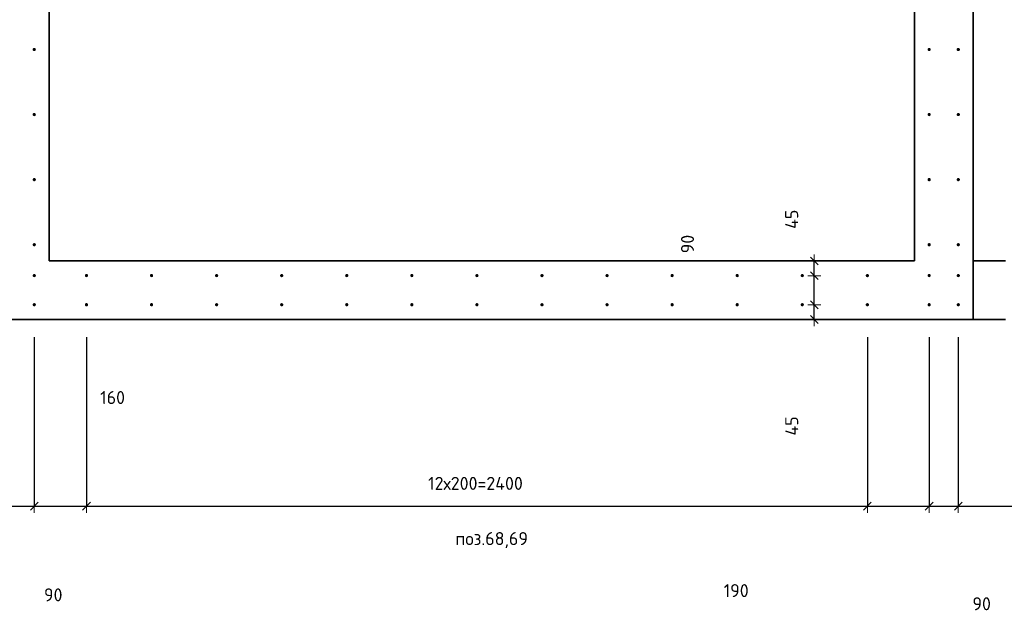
# Model space of a CAD drawing. Header units: millimetres. Extents: x -1001 to 124100, y -72947 to 40304.
# Tile 96 of 104: x 90190 to 93216, y -36580 to -34758. Entities that reach past the tile are written whole.
import ezdxf

# ---------------------------------------------------------------- set-up
doc = ezdxf.new("R2010")
doc.units = ezdxf.units.MM
doc.header["$PDMODE"] = 65
for name, color, linetype, lineweight in [('Standard', 7, 'Continuous', 25), ('Арм.стержн. Выпуски', 180, 'Continuous', 35), ('Размерная линия_ общее_1', 7, 'Continuous', 13)]:
    doc.layers.add(name, color=color, linetype=linetype, lineweight=lineweight)
doc.styles.add('ISOCPEUR', font='ISOCPEUR')
doc.dimstyles.new('DIMSTYLE_11', dxfattribs={"dimtxt": 40, "dimasz": 40, "dimexe": 0, "dimexo": 0, "dimgap": 20, "dimtad": 2, "dimdec": 0, "dimrnd": 5, "dimzin": 12, "dimdsep": 46, "dimtxsty": 'ISOCPEUR', "dimblk1": 'ALL_ML_STRICH', "dimblk2": 'ALL_ML_STRICH', "dimsah": 1, "dimcen": 0, "dimclrd": 7, "dimclre": 256, "dimclrt": 7, "dimadec": 0, "dimazin": 0, "dimtfac": 1, "dimtdec": 0, "dimtix": 1, "dimtmove": 2, "dimatfit": 3, "dimfxl": 0, "dimtvp": 1.2, "dimtzin": 0, "dimlwd": 0, "dimlwe": -3, "dimarcsym": 0})
doc.dimstyles.new('DIMSTYLE_16', dxfattribs={"dimtxt": 40, "dimasz": 40, "dimexe": 0, "dimexo": 0, "dimgap": 20, "dimtad": 0, "dimdec": 0, "dimrnd": 5, "dimzin": 12, "dimdsep": 46, "dimtxsty": 'ISOCPEUR', "dimblk1": 'ALL_ML_STRICH', "dimblk2": 'ALL_ML_STRICH', "dimsah": 1, "dimcen": 0, "dimclrd": 7, "dimclre": 256, "dimclrt": 7, "dimadec": 0, "dimazin": 0, "dimtfac": 1, "dimtdec": 0, "dimtix": 1, "dimtmove": 2, "dimatfit": 3, "dimfxl": 0, "dimtzin": 0, "dimlwd": 0, "dimlwe": -3, "dimarcsym": 0})
doc.dimstyles.new('DIMSTYLE_9', dxfattribs={"dimtxt": 40, "dimasz": 40, "dimexe": 0, "dimexo": 0, "dimgap": 20, "dimtad": 2, "dimdec": 0, "dimrnd": 5, "dimzin": 12, "dimdsep": 46, "dimtxsty": 'ISOCPEUR', "dimblk1": 'ALL_ML_STRICH', "dimblk2": 'ALL_ML_STRICH', "dimsah": 1, "dimcen": 0, "dimclrd": 7, "dimclre": 256, "dimclrt": 7, "dimadec": 0, "dimazin": 0, "dimtfac": 1, "dimtdec": 0, "dimtix": 1, "dimtmove": 2, "dimatfit": 3, "dimfxl": 0, "dimtzin": 0, "dimlwd": 0, "dimlwe": -3, "dimarcsym": 0})

# ---------------------------------------------------------------- blocks, each defined once
blk = doc.blocks.new('ALL_ML_STRICH')
at = {"color": 0, "linetype": 'ByBlock', "lineweight": -2}
for p, q in [((-1, 0), (0.5, 0)), ((-0.3, -0.3), (0.3, 0.3)), ((0, -0.5), (0, 0.5))]:
    blk.add_line(p, q, dxfattribs=at)
blk = doc.blocks.new('*D562')
at = {"layer": 'DEFPOINTS', "color": 7, "linetype": 'Continuous', "lineweight": 13, "transparency": 33554687}
for p in [(90145, -35634.5), (90234.5, -35634.5), (90145, -36253.8)]:
    blk.add_point(p, dxfattribs=at)
at = {"layer": 'Размерная линия_ общее_1', "color": 253, "linetype": 'Continuous', "lineweight": -2, "true_color": 0xa0a0a0, "transparency": 33554687}
for p, q in [((90145, -35734.5), (90145, -36253.8)), ((90234.5, -35734.5), (90234.5, -36253.8))]:
    blk.add_line(p, q, dxfattribs=at)
at = {"layer": 'Размерная линия_ общее_1', "color": 7, "linetype": 'Continuous', "lineweight": -2, "transparency": 33554687}
blk.add_line((90145, -36253.8), (90234.5, -36253.8), dxfattribs=at)
at = {"layer": 'Размерная линия_ общее_1', "color": 7, "linetype": 'Continuous', "lineweight": 13, "transparency": 33554687, "xscale": 40, "yscale": 40, "zscale": 40, "rotation": 180}
blk.add_blockref('ALL_ML_STRICH', (90145, -36253.8), dxfattribs=at)
at = {"layer": 'Размерная линия_ общее_1', "color": 7, "linetype": 'Continuous', "lineweight": 13, "transparency": 33554687, "xscale": 40, "yscale": 40, "zscale": 40}
blk.add_blockref('ALL_ML_STRICH', (90234.5, -36253.8), dxfattribs=at)
at = {"layer": 'Размерная линия_ общее_1', "color": 7, "linetype": 'Continuous', "lineweight": 13, "transparency": 33554687, "insert": (90292.8, -36526.4), "char_height": 40, "width": 80, "attachment_point": 5, "style": 'ISOCPEUR'}
blk.add_mtext('\\A1;{90}', dxfattribs=at)
blk = doc.blocks.new('*D563')
at = {"layer": 'DEFPOINTS', "color": 7, "linetype": 'Continuous', "lineweight": 13, "transparency": 33554687}
for p in [(90234.5, -35634.5), (90395, -35634.5), (90234.5, -36253.8)]:
    blk.add_point(p, dxfattribs=at)
at = {"layer": 'Размерная линия_ общее_1', "color": 253, "linetype": 'Continuous', "lineweight": -2, "true_color": 0xa0a0a0, "transparency": 33554687}
for p, q in [((90234.5, -35734.5), (90234.5, -36253.8)), ((90395, -35734.5), (90395, -36253.8))]:
    blk.add_line(p, q, dxfattribs=at)
at = {"layer": 'Размерная линия_ общее_1', "color": 7, "linetype": 'Continuous', "lineweight": -2, "transparency": 33554687}
blk.add_line((90234.5, -36253.8), (90395, -36253.8), dxfattribs=at)
at = {"layer": 'Размерная линия_ общее_1', "color": 7, "linetype": 'Continuous', "lineweight": 13, "transparency": 33554687, "xscale": 40, "yscale": 40, "zscale": 40, "rotation": 180}
blk.add_blockref('ALL_ML_STRICH', (90234.5, -36253.8), dxfattribs=at)
at = {"layer": 'Размерная линия_ общее_1', "color": 7, "linetype": 'Continuous', "lineweight": 13, "transparency": 33554687, "xscale": 40, "yscale": 40, "zscale": 40}
blk.add_blockref('ALL_ML_STRICH', (90395, -36253.8), dxfattribs=at)
at = {"layer": 'Размерная линия_ общее_1', "color": 7, "linetype": 'Continuous', "lineweight": 13, "transparency": 33554687, "insert": (90475.3, -35919.9), "char_height": 40, "width": 120, "attachment_point": 5, "style": 'ISOCPEUR'}
blk.add_mtext('\\A1;{160}', dxfattribs=at)
blk = doc.blocks.new('*D564')
at = {"layer": 'DEFPOINTS', "color": 7, "linetype": 'Continuous', "lineweight": 13, "transparency": 33554687}
for p in [(90395, -35634.5), (92795, -35634.5), (90395, -36253.8)]:
    blk.add_point(p, dxfattribs=at)
at = {"layer": 'Размерная линия_ общее_1', "color": 253, "linetype": 'Continuous', "lineweight": -2, "true_color": 0xa0a0a0, "transparency": 33554687}
for p, q in [((90395, -35734.5), (90395, -36253.8)), ((92795, -35734.5), (92795, -36253.8))]:
    blk.add_line(p, q, dxfattribs=at)
at = {"layer": 'Размерная линия_ общее_1', "color": 7, "linetype": 'Continuous', "lineweight": -2, "transparency": 33554687}
blk.add_line((90395, -36253.8), (92795, -36253.8), dxfattribs=at)
at = {"layer": 'Размерная линия_ общее_1', "color": 7, "linetype": 'Continuous', "lineweight": 13, "transparency": 33554687, "xscale": 40, "yscale": 40, "zscale": 40, "rotation": 180}
blk.add_blockref('ALL_ML_STRICH', (90395, -36253.8), dxfattribs=at)
at = {"layer": 'Размерная линия_ общее_1', "color": 7, "linetype": 'Continuous', "lineweight": 13, "transparency": 33554687, "xscale": 40, "yscale": 40, "zscale": 40}
blk.add_blockref('ALL_ML_STRICH', (92795, -36253.8), dxfattribs=at)
at = {"layer": 'Размерная линия_ общее_1', "color": 7, "linetype": 'Continuous', "lineweight": 13, "transparency": 33554687, "insert": (91445, -36163.8), "char_height": 40, "width": 2, "attachment_point": 1, "line_spacing_factor": 0.60241, "style": 'ISOCPEUR'}
blk.add_mtext('12х200=2400', dxfattribs=at)
blk = doc.blocks.new('*D565')
at = {"layer": 'DEFPOINTS', "color": 7, "linetype": 'Continuous', "lineweight": 13, "transparency": 33554687}
for p in [(92795, -35634.5), (92985, -35634.5), (92795, -36253.8)]:
    blk.add_point(p, dxfattribs=at)
at = {"layer": 'Размерная линия_ общее_1', "color": 253, "linetype": 'Continuous', "lineweight": -2, "true_color": 0xa0a0a0, "transparency": 33554687}
for p, q in [((92795, -35734.5), (92795, -36253.8)), ((92985, -35734.5), (92985, -36253.8))]:
    blk.add_line(p, q, dxfattribs=at)
at = {"layer": 'Размерная линия_ общее_1', "color": 7, "linetype": 'Continuous', "lineweight": -2, "transparency": 33554687}
blk.add_line((92795, -36253.8), (92985, -36253.8), dxfattribs=at)
at = {"layer": 'Размерная линия_ общее_1', "color": 7, "linetype": 'Continuous', "lineweight": 13, "transparency": 33554687, "xscale": 40, "yscale": 40, "zscale": 40, "rotation": 180}
blk.add_blockref('ALL_ML_STRICH', (92795, -36253.8), dxfattribs=at)
at = {"layer": 'Размерная линия_ общее_1', "color": 7, "linetype": 'Continuous', "lineweight": 13, "transparency": 33554687, "xscale": 40, "yscale": 40, "zscale": 40}
blk.add_blockref('ALL_ML_STRICH', (92985, -36253.8), dxfattribs=at)
at = {"layer": 'Размерная линия_ общее_1', "color": 7, "linetype": 'Continuous', "lineweight": 13, "transparency": 33554687, "insert": (92391.9, -36513.4), "char_height": 40, "width": 120, "attachment_point": 5, "style": 'ISOCPEUR'}
blk.add_mtext('\\A1;{190}', dxfattribs=at)
blk = doc.blocks.new('*D566')
at = {"layer": 'DEFPOINTS', "color": 7, "linetype": 'Continuous', "lineweight": 13, "transparency": 33554687}
for p in [(92985, -35634.5), (93074.5, -35634.5), (92985, -36253.8)]:
    blk.add_point(p, dxfattribs=at)
at = {"layer": 'Размерная линия_ общее_1', "color": 253, "linetype": 'Continuous', "lineweight": -2, "true_color": 0xa0a0a0, "transparency": 33554687}
for p, q in [((92985, -35734.5), (92985, -36253.8)), ((93074.5, -35734.5), (93074.5, -36253.8))]:
    blk.add_line(p, q, dxfattribs=at)
at = {"layer": 'Размерная линия_ общее_1', "color": 7, "linetype": 'Continuous', "lineweight": -2, "transparency": 33554687}
blk.add_line((92985, -36253.8), (93074.5, -36253.8), dxfattribs=at)
at = {"layer": 'Размерная линия_ общее_1', "color": 7, "linetype": 'Continuous', "lineweight": 13, "transparency": 33554687, "xscale": 40, "yscale": 40, "zscale": 40, "rotation": 180}
blk.add_blockref('ALL_ML_STRICH', (92985, -36253.8), dxfattribs=at)
at = {"layer": 'Размерная линия_ общее_1', "color": 7, "linetype": 'Continuous', "lineweight": 13, "transparency": 33554687, "xscale": 40, "yscale": 40, "zscale": 40}
blk.add_blockref('ALL_ML_STRICH', (93074.5, -36253.8), dxfattribs=at)
at = {"layer": 'Размерная линия_ общее_1', "color": 7, "linetype": 'Continuous', "lineweight": 13, "transparency": 33554687, "insert": (93146.3, -36553.9), "char_height": 40, "width": 80, "attachment_point": 5, "style": 'ISOCPEUR'}
blk.add_mtext('\\A1;{90}', dxfattribs=at)
blk = doc.blocks.new('*D567')
at = {"layer": 'DEFPOINTS', "color": 7, "linetype": 'Continuous', "lineweight": 13, "transparency": 33554687}
for p in [(93074.5, -35634.5), (93290, -35634.5), (93074.5, -36253.8)]:
    blk.add_point(p, dxfattribs=at)
at = {"layer": 'Размерная линия_ общее_1', "color": 253, "linetype": 'Continuous', "lineweight": -2, "true_color": 0xa0a0a0, "transparency": 33554687}
for p, q in [((93074.5, -35734.5), (93074.5, -36253.8)), ((93290, -35734.5), (93290, -36253.8))]:
    blk.add_line(p, q, dxfattribs=at)
at = {"layer": 'Размерная линия_ общее_1', "color": 7, "linetype": 'Continuous', "lineweight": -2, "transparency": 33554687}
blk.add_line((93074.5, -36253.8), (93290, -36253.8), dxfattribs=at)
at = {"layer": 'Размерная линия_ общее_1', "color": 7, "linetype": 'Continuous', "lineweight": 13, "transparency": 33554687, "xscale": 40, "yscale": 40, "zscale": 40, "rotation": 180}
blk.add_blockref('ALL_ML_STRICH', (93074.5, -36253.8), dxfattribs=at)
at = {"layer": 'Размерная линия_ общее_1', "color": 7, "linetype": 'Continuous', "lineweight": 13, "transparency": 33554687, "xscale": 40, "yscale": 40, "zscale": 40}
blk.add_blockref('ALL_ML_STRICH', (93290, -36253.8), dxfattribs=at)
at = {"layer": 'Размерная линия_ общее_1', "color": 7, "linetype": 'Continuous', "lineweight": 13, "transparency": 33554687, "insert": (93364.7, -35915.1), "char_height": 40, "width": 120, "attachment_point": 5, "style": 'ISOCPEUR'}
blk.add_mtext('\\A1;{215}', dxfattribs=at)
blk = doc.blocks.new('*D570')
at = {"layer": 'DEFPOINTS', "color": 7, "linetype": 'Continuous', "lineweight": 13, "transparency": 33554687}
for p in [(92578, -35635), (92631.9, -35680), (92644, -35680)]:
    blk.add_point(p, dxfattribs=at)
at = {"layer": 'Размерная линия_ общее_1', "color": 253, "linetype": 'Continuous', "lineweight": -2, "true_color": 0xa0a0a0, "transparency": 33554687}
for p, q in [((92631.9, -35635), (92631.9, -35635)), ((92631.9, -35680), (92631.9, -35680))]:
    blk.add_line(p, q, dxfattribs=at)
at = {"layer": 'Размерная линия_ общее_1', "color": 7, "linetype": 'Continuous', "lineweight": -2, "transparency": 33554687}
blk.add_line((92631.9, -35680), (92631.9, -35635), dxfattribs=at)
at = {"layer": 'Размерная линия_ общее_1', "color": 7, "linetype": 'Continuous', "lineweight": 13, "transparency": 33554687, "xscale": 40, "yscale": 40, "zscale": 40}
for p, rotation in [((92631.9, -35635), 90), ((92631.9, -35680), 270)]:
    blk.add_blockref('ALL_ML_STRICH', p, dxfattribs=dict(at, rotation=rotation))
at = {"layer": 'Размерная линия_ общее_1', "color": 7, "linetype": 'Continuous', "lineweight": 13, "transparency": 33554687, "insert": (92562.6, -36007.2), "char_height": 40, "width": 80, "attachment_point": 5, "rotation": 90, "style": 'ISOCPEUR'}
blk.add_mtext('\\A1;{45}', dxfattribs=at)
blk = doc.blocks.new('*D571')
at = {"layer": 'DEFPOINTS', "color": 7, "linetype": 'Continuous', "lineweight": 13, "transparency": 33554687}
for p in [(92578, -35545.5), (92578, -35635), (92631.9, -35635)]:
    blk.add_point(p, dxfattribs=at)
at = {"layer": 'Размерная линия_ общее_1', "color": 253, "linetype": 'Continuous', "lineweight": -2, "true_color": 0xa0a0a0, "transparency": 33554687}
for p, q in [((92631.9, -35545.5), (92631.9, -35545.5)), ((92631.9, -35635), (92631.9, -35635))]:
    blk.add_line(p, q, dxfattribs=at)
at = {"layer": 'Размерная линия_ общее_1', "color": 7, "linetype": 'Continuous', "lineweight": -2, "transparency": 33554687}
blk.add_line((92631.9, -35635), (92631.9, -35545.5), dxfattribs=at)
at = {"layer": 'Размерная линия_ общее_1', "color": 7, "linetype": 'Continuous', "lineweight": 13, "transparency": 33554687, "xscale": 40, "yscale": 40, "zscale": 40}
for p, rotation in [((92631.9, -35545.5), 90), ((92631.9, -35635), 270)]:
    blk.add_blockref('ALL_ML_STRICH', p, dxfattribs=dict(at, rotation=rotation))
at = {"layer": 'Размерная линия_ общее_1', "color": 7, "linetype": 'Continuous', "lineweight": 13, "transparency": 33554687, "insert": (92242.3, -35448.1), "char_height": 40, "width": 80, "attachment_point": 5, "rotation": 90, "style": 'ISOCPEUR'}
blk.add_mtext('\\A1;{90}', dxfattribs=at)
blk = doc.blocks.new('*D572')
at = {"layer": 'DEFPOINTS', "color": 7, "linetype": 'Continuous', "lineweight": 13, "transparency": 33554687}
for p in [(92650.6, -35500), (92578, -35545.5), (92631.9, -35545.5)]:
    blk.add_point(p, dxfattribs=at)
at = {"layer": 'Размерная линия_ общее_1', "color": 253, "linetype": 'Continuous', "lineweight": -2, "true_color": 0xa0a0a0, "transparency": 33554687}
for p, q in [((92631.9, -35500), (92631.9, -35500)), ((92631.9, -35545.5), (92631.9, -35545.5))]:
    blk.add_line(p, q, dxfattribs=at)
at = {"layer": 'Размерная линия_ общее_1', "color": 7, "linetype": 'Continuous', "lineweight": -2, "transparency": 33554687}
blk.add_line((92631.9, -35545.5), (92631.9, -35500), dxfattribs=at)
at = {"layer": 'Размерная линия_ общее_1', "color": 7, "linetype": 'Continuous', "lineweight": 13, "transparency": 33554687, "xscale": 40, "yscale": 40, "zscale": 40}
for p, rotation in [((92631.9, -35500), 90), ((92631.9, -35545.5), 270)]:
    blk.add_blockref('ALL_ML_STRICH', p, dxfattribs=dict(at, rotation=rotation))
at = {"layer": 'Размерная линия_ общее_1', "color": 7, "linetype": 'Continuous', "lineweight": 13, "transparency": 33554687, "insert": (92562.4, -35371.8), "char_height": 40, "width": 80, "attachment_point": 5, "rotation": 90, "style": 'ISOCPEUR'}
blk.add_mtext('\\A1;{45}', dxfattribs=at)

msp = doc.modelspace()

# ---------------------------------------------------------------- hatches: boundary and pattern name
at = {"layer": 'Арм.стержн. Выпуски', "linetype": 'Continuous', "lineweight": 35, "transparency": 33554687}
for points in [[(90239.5, -34850), (90239.2, -34848.1), (90238.1, -34846.5), (90236.4, -34845.4), (90234.5, -34845), (90232.6, -34845.4), (90231, -34846.5), (90229.9, -34848.1), (90229.5, -34850), (90229.9, -34852), (90231, -34853.6), (90232.6, -34854.7), (90234.5, -34855), (90236.4, -34854.7), (90238.1, -34853.6), (90239.2, -34852)], [(92990, -34850), (92989.6, -34848.1), (92988.5, -34846.5), (92986.9, -34845.4), (92985, -34845), (92983.1, -34845.4), (92981.5, -34846.5), (92980.4, -34848.1), (92980, -34850), (92980.4, -34852), (92981.5, -34853.6), (92983.1, -34854.7), (92985, -34855), (92986.9, -34854.7), (92988.5, -34853.6), (92989.6, -34852)], [(93079.5, -34850), (93079.2, -34848.1), (93078.1, -34846.5), (93076.4, -34845.4), (93074.5, -34845), (93072.6, -34845.4), (93071, -34846.5), (93069.9, -34848.1), (93069.5, -34850), (93069.9, -34852), (93071, -34853.6), (93072.6, -34854.7), (93074.5, -34855), (93076.4, -34854.7), (93078.1, -34853.6), (93079.2, -34852)], [(90239.5, -35050), (90239.2, -35048.1), (90238.1, -35046.5), (90236.4, -35045.4), (90234.5, -35045), (90232.6, -35045.4), (90231, -35046.5), (90229.9, -35048.1), (90229.5, -35050), (90229.9, -35052), (90231, -35053.6), (90232.6, -35054.7), (90234.5, -35055), (90236.4, -35054.7), (90238.1, -35053.6), (90239.2, -35052)], [(92990, -35050), (92989.6, -35048.1), (92988.5, -35046.5), (92986.9, -35045.4), (92985, -35045), (92983.1, -35045.4), (92981.5, -35046.5), (92980.4, -35048.1), (92980, -35050), (92980.4, -35052), (92981.5, -35053.6), (92983.1, -35054.7), (92985, -35055), (92986.9, -35054.7), (92988.5, -35053.6), (92989.6, -35052)], [(93079.5, -35050), (93079.2, -35048.1), (93078.1, -35046.5), (93076.4, -35045.4), (93074.5, -35045), (93072.6, -35045.4), (93071, -35046.5), (93069.9, -35048.1), (93069.5, -35050), (93069.9, -35052), (93071, -35053.6), (93072.6, -35054.7), (93074.5, -35055), (93076.4, -35054.7), (93078.1, -35053.6), (93079.2, -35052)], [(90239.5, -35250), (90239.2, -35248.1), (90238.1, -35246.5), (90236.4, -35245.4), (90234.5, -35245), (90232.6, -35245.4), (90231, -35246.5), (90229.9, -35248.1), (90229.5, -35250), (90229.9, -35252), (90231, -35253.6), (90232.6, -35254.7), (90234.5, -35255), (90236.4, -35254.7), (90238.1, -35253.6), (90239.2, -35252)], [(92990, -35250), (92989.6, -35248.1), (92988.5, -35246.5), (92986.9, -35245.4), (92985, -35245), (92983.1, -35245.4), (92981.5, -35246.5), (92980.4, -35248.1), (92980, -35250), (92980.4, -35252), (92981.5, -35253.6), (92983.1, -35254.7), (92985, -35255), (92986.9, -35254.7), (92988.5, -35253.6), (92989.6, -35252)], [(93079.5, -35250), (93079.2, -35248.1), (93078.1, -35246.5), (93076.4, -35245.4), (93074.5, -35245), (93072.6, -35245.4), (93071, -35246.5), (93069.9, -35248.1), (93069.5, -35250), (93069.9, -35252), (93071, -35253.6), (93072.6, -35254.7), (93074.5, -35255), (93076.4, -35254.7), (93078.1, -35253.6), (93079.2, -35252)], [(90239.5, -35450), (90239.2, -35448.1), (90238.1, -35446.5), (90236.4, -35445.4), (90234.5, -35445), (90232.6, -35445.4), (90231, -35446.5), (90229.9, -35448.1), (90229.5, -35450), (90229.9, -35452), (90231, -35453.6), (90232.6, -35454.7), (90234.5, -35455), (90236.4, -35454.7), (90238.1, -35453.6), (90239.2, -35452)], [(92990, -35450), (92989.6, -35448.1), (92988.5, -35446.5), (92986.9, -35445.4), (92985, -35445), (92983.1, -35445.4), (92981.5, -35446.5), (92980.4, -35448.1), (92980, -35450), (92980.4, -35452), (92981.5, -35453.6), (92983.1, -35454.7), (92985, -35455), (92986.9, -35454.7), (92988.5, -35453.6), (92989.6, -35452)], [(93079.5, -35450), (93079.2, -35448.1), (93078.1, -35446.5), (93076.4, -35445.4), (93074.5, -35445), (93072.6, -35445.4), (93071, -35446.5), (93069.9, -35448.1), (93069.5, -35450), (93069.9, -35452), (93071, -35453.6), (93072.6, -35454.7), (93074.5, -35455), (93076.4, -35454.7), (93078.1, -35453.6), (93079.2, -35452)], [(90239.5, -35545), (90239.2, -35543.1), (90238.1, -35541.5), (90236.4, -35540.4), (90234.5, -35540), (90232.6, -35540.4), (90231, -35541.5), (90229.9, -35543.1), (90229.5, -35545), (90229.9, -35546.9), (90231, -35548.5), (90232.6, -35549.6), (90234.5, -35550), (90236.4, -35549.6), (90238.1, -35548.5), (90239.2, -35546.9)], [(90400, -35545), (90399.6, -35543.1), (90398.6, -35541.5), (90396.9, -35540.4), (90395, -35540), (90393.1, -35540.4), (90391.5, -35541.5), (90390.4, -35543.1), (90390, -35545), (90390.4, -35546.9), (90391.5, -35548.5), (90393.1, -35549.6), (90395, -35550), (90396.9, -35549.6), (90398.6, -35548.5), (90399.6, -35546.9)], [(90600, -35545), (90599.6, -35543.1), (90598.6, -35541.5), (90596.9, -35540.4), (90595, -35540), (90593.1, -35540.4), (90591.5, -35541.5), (90590.4, -35543.1), (90590, -35545), (90590.4, -35546.9), (90591.5, -35548.5), (90593.1, -35549.6), (90595, -35550), (90596.9, -35549.6), (90598.6, -35548.5), (90599.6, -35546.9)], [(90800, -35545), (90799.6, -35543.1), (90798.6, -35541.5), (90796.9, -35540.4), (90795, -35540), (90793.1, -35540.4), (90791.5, -35541.5), (90790.4, -35543.1), (90790, -35545), (90790.4, -35546.9), (90791.5, -35548.5), (90793.1, -35549.6), (90795, -35550), (90796.9, -35549.6), (90798.6, -35548.5), (90799.6, -35546.9)], [(91000, -35545), (90999.6, -35543.1), (90998.6, -35541.5), (90996.9, -35540.4), (90995, -35540), (90993.1, -35540.4), (90991.5, -35541.5), (90990.4, -35543.1), (90990, -35545), (90990.4, -35546.9), (90991.5, -35548.5), (90993.1, -35549.6), (90995, -35550), (90996.9, -35549.6), (90998.6, -35548.5), (90999.6, -35546.9)], [(91200, -35545), (91199.6, -35543.1), (91198.6, -35541.5), (91196.9, -35540.4), (91195, -35540), (91193.1, -35540.4), (91191.5, -35541.5), (91190.4, -35543.1), (91190, -35545), (91190.4, -35546.9), (91191.5, -35548.5), (91193.1, -35549.6), (91195, -35550), (91196.9, -35549.6), (91198.6, -35548.5), (91199.6, -35546.9)], [(91400, -35545), (91399.6, -35543.1), (91398.6, -35541.5), (91396.9, -35540.4), (91395, -35540), (91393.1, -35540.4), (91391.5, -35541.5), (91390.4, -35543.1), (91390, -35545), (91390.4, -35546.9), (91391.5, -35548.5), (91393.1, -35549.6), (91395, -35550), (91396.9, -35549.6), (91398.6, -35548.5), (91399.6, -35546.9)], [(91600, -35545), (91599.6, -35543.1), (91598.6, -35541.5), (91596.9, -35540.4), (91595, -35540), (91593.1, -35540.4), (91591.5, -35541.5), (91590.4, -35543.1), (91590, -35545), (91590.4, -35546.9), (91591.5, -35548.5), (91593.1, -35549.6), (91595, -35550), (91596.9, -35549.6), (91598.6, -35548.5), (91599.6, -35546.9)], [(91800, -35545), (91799.6, -35543.1), (91798.6, -35541.5), (91796.9, -35540.4), (91795, -35540), (91793.1, -35540.4), (91791.5, -35541.5), (91790.4, -35543.1), (91790, -35545), (91790.4, -35546.9), (91791.5, -35548.5), (91793.1, -35549.6), (91795, -35550), (91796.9, -35549.6), (91798.6, -35548.5), (91799.6, -35546.9)], [(92000, -35545), (91999.6, -35543.1), (91998.6, -35541.5), (91996.9, -35540.4), (91995, -35540), (91993.1, -35540.4), (91991.5, -35541.5), (91990.4, -35543.1), (91990, -35545), (91990.4, -35546.9), (91991.5, -35548.5), (91993.1, -35549.6), (91995, -35550), (91996.9, -35549.6), (91998.6, -35548.5), (91999.6, -35546.9)], [(92200, -35545), (92199.6, -35543.1), (92198.6, -35541.5), (92196.9, -35540.4), (92195, -35540), (92193.1, -35540.4), (92191.5, -35541.5), (92190.4, -35543.1), (92190, -35545), (92190.4, -35546.9), (92191.5, -35548.5), (92193.1, -35549.6), (92195, -35550), (92196.9, -35549.6), (92198.6, -35548.5), (92199.6, -35546.9)], [(92400, -35545), (92399.6, -35543.1), (92398.6, -35541.5), (92396.9, -35540.4), (92395, -35540), (92393.1, -35540.4), (92391.5, -35541.5), (92390.4, -35543.1), (92390, -35545), (92390.4, -35546.9), (92391.5, -35548.5), (92393.1, -35549.6), (92395, -35550), (92396.9, -35549.6), (92398.6, -35548.5), (92399.6, -35546.9)], [(92600, -35545), (92599.6, -35543.1), (92598.6, -35541.5), (92596.9, -35540.4), (92595, -35540), (92593.1, -35540.4), (92591.5, -35541.5), (92590.4, -35543.1), (92590, -35545), (92590.4, -35546.9), (92591.5, -35548.5), (92593.1, -35549.6), (92595, -35550), (92596.9, -35549.6), (92598.6, -35548.5), (92599.6, -35546.9)], [(92800, -35545), (92799.6, -35543.1), (92798.6, -35541.5), (92796.9, -35540.4), (92795, -35540), (92793.1, -35540.4), (92791.5, -35541.5), (92790.4, -35543.1), (92790, -35545), (92790.4, -35546.9), (92791.5, -35548.5), (92793.1, -35549.6), (92795, -35550), (92796.9, -35549.6), (92798.6, -35548.5), (92799.6, -35546.9)], [(92990, -35545), (92989.6, -35543.1), (92988.5, -35541.5), (92986.9, -35540.4), (92985, -35540), (92983.1, -35540.4), (92981.5, -35541.5), (92980.4, -35543.1), (92980, -35545), (92980.4, -35546.9), (92981.5, -35548.5), (92983.1, -35549.6), (92985, -35550), (92986.9, -35549.6), (92988.5, -35548.5), (92989.6, -35546.9)], [(93079.5, -35545), (93079.2, -35543.1), (93078.1, -35541.5), (93076.4, -35540.4), (93074.5, -35540), (93072.6, -35540.4), (93071, -35541.5), (93069.9, -35543.1), (93069.5, -35545), (93069.9, -35546.9), (93071, -35548.5), (93072.6, -35549.6), (93074.5, -35550), (93076.4, -35549.6), (93078.1, -35548.5), (93079.2, -35546.9)], [(90239.5, -35634.5), (90239.2, -35632.6), (90238.1, -35631), (90236.4, -35629.9), (90234.5, -35629.5), (90232.6, -35629.9), (90231, -35631), (90229.9, -35632.6), (90229.5, -35634.5), (90229.9, -35636.5), (90231, -35638.1), (90232.6, -35639.2), (90234.5, -35639.5), (90236.4, -35639.2), (90238.1, -35638.1), (90239.2, -35636.5)], [(90400, -35634.5), (90399.6, -35632.6), (90398.6, -35631), (90396.9, -35629.9), (90395, -35629.5), (90393.1, -35629.9), (90391.5, -35631), (90390.4, -35632.6), (90390, -35634.5), (90390.4, -35636.5), (90391.5, -35638.1), (90393.1, -35639.2), (90395, -35639.5), (90396.9, -35639.2), (90398.6, -35638.1), (90399.6, -35636.5)], [(90600, -35634.5), (90599.6, -35632.6), (90598.6, -35631), (90596.9, -35629.9), (90595, -35629.5), (90593.1, -35629.9), (90591.5, -35631), (90590.4, -35632.6), (90590, -35634.5), (90590.4, -35636.5), (90591.5, -35638.1), (90593.1, -35639.2), (90595, -35639.5), (90596.9, -35639.2), (90598.6, -35638.1), (90599.6, -35636.5)], [(90800, -35634.5), (90799.6, -35632.6), (90798.6, -35631), (90796.9, -35629.9), (90795, -35629.5), (90793.1, -35629.9), (90791.5, -35631), (90790.4, -35632.6), (90790, -35634.5), (90790.4, -35636.5), (90791.5, -35638.1), (90793.1, -35639.2), (90795, -35639.5), (90796.9, -35639.2), (90798.6, -35638.1), (90799.6, -35636.5)], [(91000, -35634.5), (90999.6, -35632.6), (90998.6, -35631), (90996.9, -35629.9), (90995, -35629.5), (90993.1, -35629.9), (90991.5, -35631), (90990.4, -35632.6), (90990, -35634.5), (90990.4, -35636.5), (90991.5, -35638.1), (90993.1, -35639.2), (90995, -35639.5), (90996.9, -35639.2), (90998.6, -35638.1), (90999.6, -35636.5)], [(91200, -35634.5), (91199.6, -35632.6), (91198.6, -35631), (91196.9, -35629.9), (91195, -35629.5), (91193.1, -35629.9), (91191.5, -35631), (91190.4, -35632.6), (91190, -35634.5), (91190.4, -35636.5), (91191.5, -35638.1), (91193.1, -35639.2), (91195, -35639.5), (91196.9, -35639.2), (91198.6, -35638.1), (91199.6, -35636.5)], [(91400, -35634.5), (91399.6, -35632.6), (91398.6, -35631), (91396.9, -35629.9), (91395, -35629.5), (91393.1, -35629.9), (91391.5, -35631), (91390.4, -35632.6), (91390, -35634.5), (91390.4, -35636.5), (91391.5, -35638.1), (91393.1, -35639.2), (91395, -35639.5), (91396.9, -35639.2), (91398.6, -35638.1), (91399.6, -35636.5)], [(91600, -35634.5), (91599.6, -35632.6), (91598.6, -35631), (91596.9, -35629.9), (91595, -35629.5), (91593.1, -35629.9), (91591.5, -35631), (91590.4, -35632.6), (91590, -35634.5), (91590.4, -35636.5), (91591.5, -35638.1), (91593.1, -35639.2), (91595, -35639.5), (91596.9, -35639.2), (91598.6, -35638.1), (91599.6, -35636.5)], [(91800, -35634.5), (91799.6, -35632.6), (91798.6, -35631), (91796.9, -35629.9), (91795, -35629.5), (91793.1, -35629.9), (91791.5, -35631), (91790.4, -35632.6), (91790, -35634.5), (91790.4, -35636.5), (91791.5, -35638.1), (91793.1, -35639.2), (91795, -35639.5), (91796.9, -35639.2), (91798.6, -35638.1), (91799.6, -35636.5)], [(92000, -35634.5), (91999.6, -35632.6), (91998.6, -35631), (91996.9, -35629.9), (91995, -35629.5), (91993.1, -35629.9), (91991.5, -35631), (91990.4, -35632.6), (91990, -35634.5), (91990.4, -35636.5), (91991.5, -35638.1), (91993.1, -35639.2), (91995, -35639.5), (91996.9, -35639.2), (91998.6, -35638.1), (91999.6, -35636.5)], [(92200, -35634.5), (92199.6, -35632.6), (92198.6, -35631), (92196.9, -35629.9), (92195, -35629.5), (92193.1, -35629.9), (92191.5, -35631), (92190.4, -35632.6), (92190, -35634.5), (92190.4, -35636.5), (92191.5, -35638.1), (92193.1, -35639.2), (92195, -35639.5), (92196.9, -35639.2), (92198.6, -35638.1), (92199.6, -35636.5)], [(92400, -35634.5), (92399.6, -35632.6), (92398.6, -35631), (92396.9, -35629.9), (92395, -35629.5), (92393.1, -35629.9), (92391.5, -35631), (92390.4, -35632.6), (92390, -35634.5), (92390.4, -35636.5), (92391.5, -35638.1), (92393.1, -35639.2), (92395, -35639.5), (92396.9, -35639.2), (92398.6, -35638.1), (92399.6, -35636.5)], [(92600, -35634.5), (92599.6, -35632.6), (92598.6, -35631), (92596.9, -35629.9), (92595, -35629.5), (92593.1, -35629.9), (92591.5, -35631), (92590.4, -35632.6), (92590, -35634.5), (92590.4, -35636.5), (92591.5, -35638.1), (92593.1, -35639.2), (92595, -35639.5), (92596.9, -35639.2), (92598.6, -35638.1), (92599.6, -35636.5)], [(92800, -35634.5), (92799.6, -35632.6), (92798.6, -35631), (92796.9, -35629.9), (92795, -35629.5), (92793.1, -35629.9), (92791.5, -35631), (92790.4, -35632.6), (92790, -35634.5), (92790.4, -35636.5), (92791.5, -35638.1), (92793.1, -35639.2), (92795, -35639.5), (92796.9, -35639.2), (92798.6, -35638.1), (92799.6, -35636.5)], [(92990, -35634.5), (92989.6, -35632.6), (92988.5, -35631), (92986.9, -35629.9), (92985, -35629.5), (92983.1, -35629.9), (92981.5, -35631), (92980.4, -35632.6), (92980, -35634.5), (92980.4, -35636.5), (92981.5, -35638.1), (92983.1, -35639.2), (92985, -35639.5), (92986.9, -35639.2), (92988.5, -35638.1), (92989.6, -35636.5)], [(93079.5, -35634.5), (93079.2, -35632.6), (93078.1, -35631), (93076.4, -35629.9), (93074.5, -35629.5), (93072.6, -35629.9), (93071, -35631), (93069.9, -35632.6), (93069.5, -35634.5), (93069.9, -35636.5), (93071, -35638.1), (93072.6, -35639.2), (93074.5, -35639.5), (93076.4, -35639.2), (93078.1, -35638.1), (93079.2, -35636.5)]]:
    msp.add_hatch(color=4, dxfattribs=at).paths.add_polyline_path(points)

# ---------------------------------------------------------------- linework, layer by layer
at = {"color": 7, "linetype": 'Continuous', "lineweight": 35, "transparency": 33554687}
for p, q in [((92940, -35500), (92940, -33570)), ((93120, -33570), (93120, -35680)), ((90280, -33750), (90280, -35500)), ((90280, -35500), (92940, -35500)), ((93220, -35500), (93120, -35500)), ((92940, -35680), (90100, -35680)), ((93120, -35680), (92940, -35680)), ((93120, -35680), (93220, -35680))]:
    msp.add_line(p, q, dxfattribs=at)

# ---------------------------------------------------------------- texts
at = {"layer": 'Standard', "color": 7, "linetype": 'Continuous', "lineweight": 13, "transparency": 33554687, "insert": (91640.2, -36333.5), "char_height": 40, "width": 239.298, "attachment_point": 2, "style": 'ISOCPEUR'}
msp.add_mtext('\\A1;{\\fISOCPEUR|i0|b0;\\H40.000000;\\W1.000000;\\C7;поз.68,69}\\P', dxfattribs=at)

# ---------------------------------------------------------------- dimensions: what is measured, and where the dimension line sits
at = {"layer": 'Размерная линия_ общее_1', "color": 7, "linetype": 'Continuous', "lineweight": 13, "transparency": 33554687}
for base, p1, p2, dimstyle, picture, middle in [((92631.9468, -35500), (92631.9468, -35545.4687), (92631.9468, -35500), 'DIMSTYLE_11', '*D572', (92562.3639, -35371.8075)), ((92631.9468, -35545.4687), (92631.9468, -35635), (92631.9468, -35545.4687), 'DIMSTYLE_9', '*D571', (92242.3156, -35448.0913)), ((92631.9, -35635), (92631.9, -35680), (92631.9, -35635), 'DIMSTYLE_11', '*D570', (92562.6, -36007.2))]:
    dim = msp.add_linear_dim(base=base, p1=p1, p2=p2, angle=90, dimstyle=dimstyle, override={"dimpost": '<>', "dimclrd": 7, "dimclre": 253, "dimclrt": 7, "dimlwd": 0, "dimlwe": 65533}, dxfattribs=at)
    dim.commit()
    dim.dimension.update_dxf_attribs({"geometry": picture, "text_midpoint": middle, "dimtype": 160})
for base, p1, p2, dimstyle, picture, middle in [((90234.5313, -36253.8199), (90145, -35734.5451), (90234.5313, -35734.5451), 'DIMSTYLE_16', '*D562', (90292.7521, -36526.4196)), ((90395.0279, -36253.8199), (90234.5313, -35734.5451), (90395.0279, -35734.5451), 'DIMSTYLE_9', '*D563', (90475.2831, -35919.9289)), ((92985, -36253.8), (92795, -35734.5), (92985, -35734.5), 'DIMSTYLE_16', '*D565', (92391.9, -36513.4)), ((93074.5313, -36253.8199), (92985, -35734.5451), (93074.5313, -35734.5451), 'DIMSTYLE_16', '*D566', (93146.277, -36553.8596)), ((93290, -36253.8199), (93074.5313, -35734.5451), (93290, -35734.5451), 'DIMSTYLE_9', '*D567', (93364.6603, -35915.0905))]:
    dim = msp.add_linear_dim(base=base, p1=p1, p2=p2, dimstyle=dimstyle, override={"dimpost": '<>', "dimclrd": 7, "dimclre": 253, "dimclrt": 7, "dimlwd": 0, "dimlwe": 65533}, dxfattribs=at)
    dim.commit()
    dim.dimension.update_dxf_attribs({"geometry": picture, "text_midpoint": middle, "dimtype": 160})
dim = msp.add_linear_dim(base=(92795, -36253.8), p1=(90395, -35734.5), p2=(92795, -35734.5), text='12х200=2400', dimstyle='DIMSTYLE_9', override={"dimpost": '<>', "dimclrd": 7, "dimclre": 253, "dimclrt": 7, "dimlwd": 0, "dimlwe": 65533}, dxfattribs=at)
dim.commit()
dim.dimension.update_dxf_attribs({"geometry": '*D564', "text_midpoint": (91595, -36233.8), "dimtype": 160})

doc.saveas('drawing.dxf')
